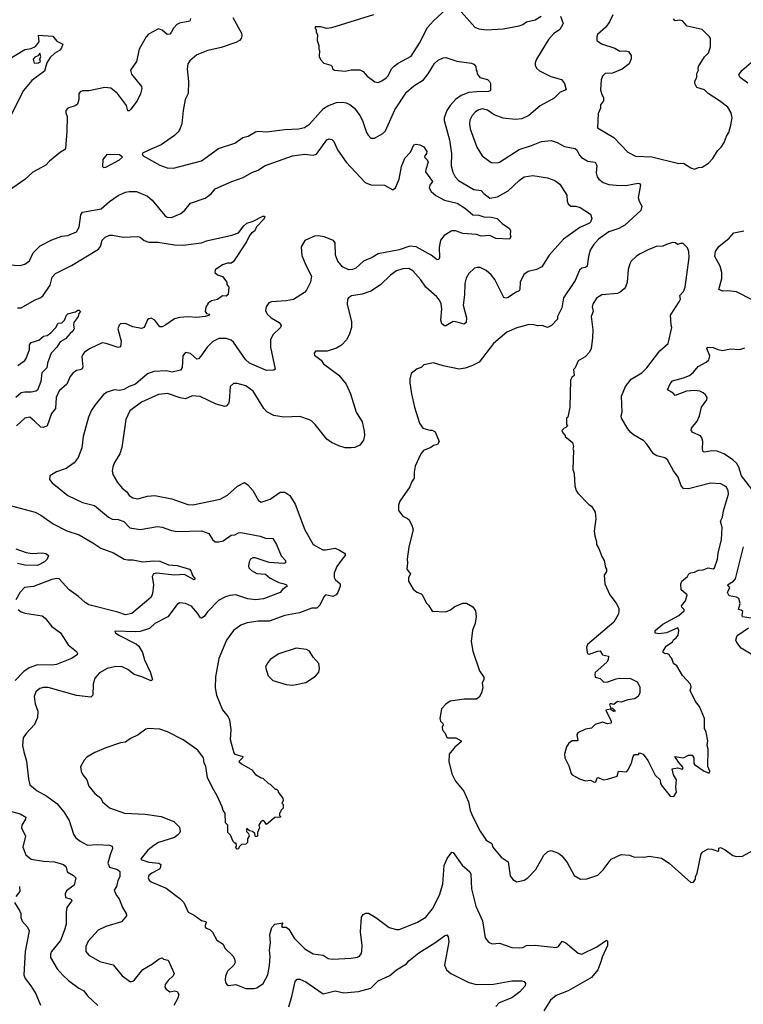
# Model space of a CAD drawing. Extents: x 1863017 to 1989460, y 394564 to 532820.
# Tile 96 of 213: x 1913532 to 1919431, y 483105 to 491136. Entities that reach past the tile are written whole.
import ezdxf

# ---------------------------------------------------------------- set-up
doc = ezdxf.new("R2010")
doc.units = 0

msp = doc.modelspace()

# ---------------------------------------------------------------- linework, layer by layer
at = {"layer": '0CON10XD'}
for points in [[(1916417.5, 491175), (1916075, 491068.8), (1916035, 491063.3), (1915985, 491077.5), (1915941.7, 491078.3), (1915940, 491065), (1915950, 491055), (1915950, 491035), (1915960, 491015), (1915957.5, 490965), (1915970, 490925), (1915970, 490895), (1915977.5, 490885), (1915972.5, 490835), (1915985, 490810), (1916011.7, 490781.7), (1916070, 490765), (1916080, 490755), (1916083.6, 490733.6), (1916100, 490725), (1916185, 490716), (1916235, 490727.5), (1916305, 490727.1), (1916332.4, 490712.4), (1916365, 490674.2), (1916427.7, 490627.7), (1916455, 490624), (1916485, 490638), (1916519.3, 490660.7), (1916535, 490678.8), (1916564.3, 490735), (1916583.8, 490756.2), (1916618, 490782), (1916725, 490839.2), (1916790.5, 490945), (1916858.1, 491071.9), (1916905, 491127.1), (1917045, 491253.1)], [(1917111.1, 491221.1), (1917242, 491075), (1917275, 491062.2), (1917335, 491052.2), (1917475, 491060.5), (1917605.4, 491084.6), (1917635, 491095.8), (1917662.7, 491117.3), (1917735, 491134.3), (1917783.3, 491165)], [(1914924, 491145), (1914920, 491125), (1914835, 491108.6), (1914812.8, 491097.2), (1914785, 491068), (1914768.3, 491031.7), (1914755, 491017.5), (1914735, 491016), (1914695, 491050), (1914665, 491062), (1914583, 491017), (1914563.7, 490996.3), (1914505.7, 490895), (1914484.2, 490795), (1914436, 490725), (1914442.4, 490692.4), (1914525, 490590), (1914529.2, 490575), (1914517.6, 490532.4), (1914490.8, 490475), (1914438.8, 490405), (1914425, 490392.5), (1914413.4, 490393.4), (1914402.5, 490435), (1914328.2, 490535), (1914276.2, 490576.2), (1914225, 490583.1), (1914095, 490555.6), (1914044.1, 490555.9), (1914025, 490547.5), (1914015, 490530), (1914014, 490485), (1914002.3, 490447.7), (1913985, 490434), (1913925.8, 490414.2), (1913908.8, 490395), (1913907.5, 490375), (1913918.6, 490345), (1913917.1, 490225), (1913904.4, 490085), (1913896.8, 490073.2), (1913863.9, 490056.1), (1913775, 489981.8), (1913745, 489950), (1913638.5, 489891.5), (1913575, 489832.2), (1913415, 489720)], [(1915270.8, 491155), (1915340, 491025), (1915344, 491005), (1915337, 490983), (1915323.3, 490965), (1915295, 490950), (1915175, 490910), (1915065, 490885.7), (1914975, 490849.2), (1914918.3, 490801.7), (1914904, 490775), (1914898.8, 490735), (1914907.7, 490632.3), (1914906.2, 490535), (1914882.5, 490485), (1914864.4, 490395.6), (1914854.3, 490285.7), (1914836.6, 490243.4), (1914825, 490221.2), (1914795, 490190), (1914685, 490114.2), (1914608.6, 490081.4), (1914533.9, 490046.1), (1914530, 490035), (1914537.5, 490025), (1914675, 489948.1), (1914735, 489926.9), (1914785, 489924.3), (1915015.4, 489984.6), (1915152, 490085), (1915285, 490127.8), (1915351.2, 490175), (1915395.4, 490184.6), (1915455, 490220), (1915475.7, 490225.7), (1915545, 490222.2), (1915695, 490241.5), (1915805, 490245.6), (1915855, 490256.9), (1915895, 490282.9), (1916008.8, 490411.2), (1916045, 490433.1), (1916115, 490459.4), (1916165, 490464.2), (1916195, 490458.6), (1916223.3, 490445), (1916262, 490415), (1916305.5, 490355.5), (1916325.7, 490315), (1916358.8, 490215), (1916372.7, 490192.7), (1916395, 490170), (1916425, 490170.8), (1916492.8, 490207.2), (1916515, 490228.6), (1916590.2, 490399.8), (1916685, 490544.2), (1916745, 490597.1), (1916825, 490645.8), (1916863.3, 490695), (1916915, 490778), (1916945, 490806), (1916984.2, 490825.8), (1917005, 490828), (1917095, 490796.7), (1917215, 490782.5), (1917235, 490772.5), (1917250, 490755), (1917253, 490723)], [(1917940, 491165), (1917963.3, 491105), (1917958.8, 491095), (1917936, 491055), (1917885, 491020), (1917842.9, 490975), (1917745.6, 490815), (1917734.4, 490785), (1917734.4, 490765), (1917745, 490740), (1917769.4, 490719.4), (1917863.4, 490673.4), (1917948.6, 490648.6), (1917974.2, 490615), (1917988, 490565), (1917938, 490545), (1917890, 490495), (1917775, 490432.5), (1917682.5, 490355), (1917625, 490327.8), (1917575, 490320.5), (1917475, 490331.5), (1917400.7, 490360.7), (1917345, 490398.9), (1917305, 490407.5), (1917275, 490401.1), (1917249.2, 490385), (1917221.9, 490355), (1917202.8, 490317.2), (1917198.9, 490285), (1917205.5, 490245.5), (1917258.6, 490095), (1917303.8, 490025), (1917375, 489972), (1917425, 489968), (1917445, 489972.5), (1917605, 490077.5), (1917705, 490108.9), (1917785, 490143.1), (1917865, 490149.4), (1917913.6, 490133.6), (1917975, 490102.2), (1918060, 490085), (1918073.1, 490075), (1918093.4, 490033.4), (1918111.8, 490011.8), (1918163, 489983), (1918223, 489973), (1918237.3, 489947.3), (1918232.7, 489887.3), (1918241.4, 489855), (1918254.6, 489834.6), (1918288.7, 489808.7), (1918335, 489791.9), (1918395, 489785.6), (1918475, 489782.7), (1918530, 489795), (1918575, 489802.5), (1918585, 489798.8), (1918592.5, 489785), (1918574.4, 489685.6), (1918581.9, 489655), (1918603.3, 489615), (1918595, 489579.2), (1918465, 489460), (1918417.1, 489432.9), (1918335, 489406.4), (1918250.8, 489345), (1918210.2, 489299.8), (1918184.4, 489255), (1918168.9, 489205), (1918157.5, 489125), (1918145, 489114.2), (1918115, 489110), (1918095, 489093.3), (1918062.1, 489007.9), (1917965, 488866.7), (1917952.9, 488785), (1917918, 488715), (1917915.9, 488694.1), (1917868.7, 488641.3), (1917835, 488625.8), (1917791.3, 488641.3), (1917755, 488638.1), (1917715, 488650), (1917675, 488646.2), (1917585, 488622.7), (1917503.8, 488586.2), (1917394.6, 488495.4), (1917278.9, 488341.1), (1917218.8, 488311.2), (1917165, 488293.8), (1917115, 488286.2), (1916985, 488311.2), (1916905, 488336.7), (1916828.3, 488321.7), (1916805, 488300), (1916773, 488287), (1916725, 488250), (1916712.5, 488205), (1916712.5, 488175), (1916726.7, 488085), (1916750, 487975), (1916792.5, 487845), (1916820, 487805), (1916875, 487787.5), (1916895, 487787.5), (1916920, 487775), (1916952.5, 487695), (1916938.3, 487671.7), (1916905, 487662.5), (1916883.6, 487646.4), (1916825, 487622.5), (1916802.5, 487595), (1916756.7, 487493.3), (1916747.5, 487445), (1916747.5, 487395), (1916726.7, 487363.3), (1916712.5, 487325), (1916631.7, 487208.3), (1916620, 487175), (1916621.7, 487131.7), (1916655, 487087.5), (1916695, 487067.5), (1916707.5, 487055), (1916732.5, 487005), (1916740, 486975), (1916703.8, 486835), (1916690, 486735), (1916693.3, 486705), (1916687.5, 486655), (1916717.5, 486615), (1916703.3, 486585), (1916702.5, 486555), (1916740.7, 486490.7), (1916770, 486465), (1916805, 486452.5), (1916815, 486442.5), (1916845, 486380), (1916865, 486360), (1916895, 486312.5), (1917005, 486306.7), (1917045, 486323.3), (1917079.3, 486350.7), (1917145, 486377.5), (1917175, 486377.5), (1917226.4, 486346.4), (1917247.5, 486315), (1917252.5, 486265), (1917245, 486210), (1917223.9, 486156.1), (1917214.1, 486064.1), (1917226.7, 485985), (1917280, 485825), (1917316.7, 485773.3), (1917317.5, 485755), (1917302.5, 485725), (1917307.5, 485685), (1917297.5, 485645), (1917279.3, 485610.7), (1917255, 485593.3), (1917155, 485593.8), (1917042.3, 485577.7), (1917005, 485553.3), (1916970, 485515), (1916956.2, 485435), (1916963.3, 485415), (1916981.2, 485395), (1916983.8, 485385), (1916976.2, 485365), (1916980.5, 485340.5), (1917000, 485315), (1917012.5, 485285), (1917025, 485278.8), (1917089.2, 485279.2), (1917130, 485255), (1917130, 485245), (1917078.6, 485201.4), (1917034.2, 485145), (1917030, 485085), (1917056.2, 484985), (1917084.2, 484924.2), (1917153, 484843), (1917190.8, 484755), (1917206, 484685), (1917226, 484635), (1917287.3, 484517.3), (1917334.5, 484444.5), (1917381.2, 484415), (1917388.8, 484385), (1917441.2, 484325), (1917456.7, 484305), (1917515.8, 484265.8), (1917532.1, 484152.1), (1917551.7, 484121.7), (1917585, 484104), (1917645, 484115.8), (1917673.8, 484135), (1917740, 484205), (1917805, 484320), (1917838, 484352), (1917865, 484360), (1917925, 484336.2), (1917953.3, 484315), (1917995, 484262.5), (1918053.3, 484155), (1918105, 484126.2), (1918155, 484126.7), (1918245, 484158.8), (1918288.8, 484201.2), (1918355, 484287.5), (1918435, 484326.7), (1918505, 484320), (1918535, 484306.7), (1918623.6, 484303.6), (1918663, 484313), (1918765, 484296), (1918826.8, 484256.8), (1918927.5, 484165)], [(1918368.1, 491175), (1918340.5, 491119.5), (1918310, 491075), (1918243.8, 491015), (1918236.7, 490995), (1918237.5, 490965), (1918275, 490938.8), (1918383.9, 490903.9), (1918425, 490880), (1918475, 490882.5), (1918495, 490877.5), (1918516.2, 490845), (1918516.4, 490816.4), (1918500, 490775), (1918445, 490731.2), (1918365, 490700), (1918305, 490696), (1918283.3, 490675), (1918272.5, 490645), (1918267.5, 490565), (1918277.5, 490525), (1918291.7, 490501.7), (1918292.5, 490475), (1918268.3, 490441.7), (1918267, 490413), (1918248.3, 490371.7), (1918242.5, 490255), (1918375, 490174), (1918490, 490055), (1918552.3, 490022.3), (1918685, 490017.5), (1918905, 489963.8), (1918943.3, 489966.7), (1919005, 489926.2), (1919035, 489916.7), (1919065, 489930), (1919095.9, 489934.1), (1919147.5, 489965), (1919183.3, 490005), (1919220, 490065), (1919250, 490095), (1919275.6, 490134.4), (1919293.2, 490186.8), (1919313.8, 490215), (1919331.2, 490275), (1919340, 490335), (1919332.5, 490375), (1919305, 490422.5), (1919237.5, 490475), (1919145, 490533.3), (1919115, 490562.5), (1919053.9, 490583.9), (1919037.5, 490615), (1919037.5, 490635), (1919052.5, 490665), (1919053, 490697), (1919067.5, 490725), (1919062.5, 490735), (1919067.5, 490755), (1919115, 490832.5), (1919146.7, 490865), (1919163.3, 490915), (1919163, 490983), (1919156.7, 490995), (1919097.5, 491055), (1918975, 491083.8), (1918935, 491126.7), (1918915, 491132.5), (1918875, 491127.5), (1918863.6, 491143.6)], [(1913435, 490808.8), (1913575, 490893.8), (1913625, 490901.2), (1913661.7, 490918.3), (1913690, 490955), (1913685, 491010), (1913801.7, 491001.7), (1913835, 490960), (1913882.5, 490935), (1913873.3, 490906.7), (1913857.5, 490885), (1913818.3, 490861.7), (1913781.3, 490828.7), (1913753.3, 490785), (1913733.4, 490716.6), (1913630.3, 490639.7), (1913562.7, 490557.3), (1913452.9, 490337.1)], [(1913651.2, 490781.2), (1913685, 490783.8), (1913702.5, 490795), (1913697.5, 490815), (1913705.6, 490835), (1913695, 490862.5), (1913680, 490840), (1913655, 490831.4), (1913641.2, 490815), (1913651.2, 490781.2)], [(1917253, 490723), (1917260, 490715), (1917262.5, 490695), (1917283.3, 490665), (1917345, 490647.5), (1917363, 490633), (1917370, 490615), (1917371.2, 490565), (1917366.7, 490555), (1917355, 490550), (1917255, 490548.8), (1917195, 490541.1), (1917131.5, 490518.5), (1917085.7, 490485), (1917040.6, 490435), (1917015.6, 490395), (1916993.1, 490335), (1916993.1, 490315), (1917036.4, 490155), (1917051.5, 490045), (1917049.1, 489945), (1917062.4, 489892.4), (1917081.4, 489855), (1917110, 489825), (1917235, 489750), (1917295, 489742.1), (1917316.9, 489716.9), (1917365, 489680.6), (1917428.7, 489691.3), (1917515, 489739.5), (1917604.7, 489825.3), (1917645, 489854.3), (1917715, 489864.2), (1917835, 489846), (1917895, 489824.2), (1917934.6, 489794.6), (1917994, 489705), (1917996.2, 489655), (1918005, 489633.3), (1918025, 489616.2), (1918066.4, 489613.6), (1918102.7, 489602.7), (1918185, 489550), (1918195.8, 489515), (1918186.9, 489485), (1918178, 489475), (1918100.1, 489439.9), (1917965, 489345.8), (1917848.1, 489215), (1917789.1, 489120.9), (1917745, 489098), (1917678.3, 489081.7), (1917642.4, 489057.6), (1917612.5, 488995), (1917610.8, 488935), (1917605.5, 488924.5), (1917575, 488911.4), (1917515, 488870), (1917495, 488863.8), (1917479.2, 488869.2), (1917405, 489016.2), (1917375, 489056), (1917335, 489090), (1917285, 489114), (1917265, 489115.8), (1917240.9, 489109.1), (1917192.9, 489065), (1917173, 489027), (1917160.6, 488985), (1917158.7, 488891.3), (1917147, 488807), (1917175.8, 488704.2), (1917172.7, 488667.3), (1917155, 488651.2), (1917100, 488670), (1917065, 488673.1), (1917005, 488638), (1916995, 488638), (1916975, 488653.8), (1916965.6, 488685), (1916973.4, 488776.6), (1916967.6, 488817.6), (1916955, 488848), (1916932.9, 488875), (1916844.6, 488954.6), (1916801.9, 489015), (1916737.9, 489087.9), (1916705, 489106.5), (1916655, 489104.5), (1916603.1, 489086.9), (1916555, 489051.9), (1916475, 488972.2), (1916395, 488920.5), (1916325, 488896.5), (1916236.6, 488883.4), (1916211.7, 488868.3), (1916204.2, 488855), (1916201.7, 488811.7), (1916236, 488675), (1916238, 488625), (1916218, 488565), (1916196, 488525), (1916155, 488480), (1916115, 488457.5), (1916037.7, 488432.3), (1915945, 488432.5), (1915932.5, 488415), (1915935, 488400), (1915989.7, 488359.7), (1916008.8, 488328.8), (1916135, 488236), (1916193.2, 488163.2), (1916230, 488085), (1916274.2, 487935), (1916323.8, 487855), (1916339.5, 487779.5), (1916343.8, 487745), (1916333.9, 487706.1), (1916305, 487666.2), (1916265, 487646), (1916235, 487642.5), (1916185, 487644.2), (1916135, 487659.2), (1916075, 487685.8), (1916035, 487713.8), (1915941.2, 487835), (1915915, 487861.2), (1915895, 487871.2), (1915815, 487898), (1915685, 487894), (1915605, 487907.5), (1915547.5, 487937.5), (1915523.8, 487965), (1915435.5, 488105.5), (1915375, 488149.2), (1915305, 488168.8), (1915275, 488167.5), (1915247.5, 488145), (1915240, 488025), (1915233.3, 488005), (1915215, 487983.3), (1915205, 487981.2), (1915135, 488000), (1915003, 488063), (1914937, 488067), (1914883, 488043), (1914840.7, 488050.7), (1914737.3, 488087.3), (1914665, 488077.8), (1914526, 488015), (1914430, 487945), (1914397.5, 487875), (1914366, 487645), (1914348, 487595), (1914304.2, 487525), (1914290.3, 487489.7), (1914286, 487455), (1914292, 487425), (1914330.7, 487360.7), (1914367.5, 487315), (1914406.2, 487285), (1914424.5, 487254.5), (1914455.7, 487235.7), (1914495, 487228.6), (1914575, 487249.4), (1914635, 487254.4), (1914772.7, 487227.3), (1914902.5, 487182.5), (1914945, 487178.1), (1915165.5, 487224.5), (1915225, 487258.8), (1915307.7, 487332.3), (1915365, 487360), (1915393, 487343), (1915432.5, 487295), (1915480, 487215), (1915501.7, 487201.7), (1915575, 487224.3), (1915655, 487281.4), (1915692.4, 487282.4), (1915735, 487256), (1915778.6, 487185), (1915855.7, 486975), (1915925, 486854), (1916002.4, 486812.4), (1916025, 486810.6), (1916105, 486824.2), (1916139.3, 486809.3), (1916181.2, 486785), (1916186.2, 486775), (1916185.8, 486765), (1916160.8, 486735), (1916116.9, 486675), (1916095, 486620), (1916097.3, 486587.3), (1916105, 486570), (1916146, 486535), (1916145.8, 486515), (1916126.7, 486463.3), (1916113.3, 486445), (1916085, 486432), (1916025, 486443.3), (1916011.7, 486428.3), (1915979.5, 486360.5), (1915955, 486337.1), (1915915, 486335.6), (1915812.8, 486297.2), (1915694, 486276), (1915565, 486228.9), (1915475, 486229.5), (1915387.5, 486215), (1915335, 486198), (1915275, 486153.8), (1915218, 486075), (1915155.8, 485925), (1915128, 485775), (1915126, 485685), (1915137.5, 485627.5), (1915186.4, 485506.4), (1915230.7, 485450.7), (1915242.5, 485425), (1915252.5, 485345), (1915246.7, 485265), (1915276.7, 485155), (1915285, 485143.8), (1915350, 485125), (1915347.5, 485115), (1915320, 485085), (1915340, 485065), (1915430, 485015), (1915435, 485000), (1915455, 484980), (1915501.7, 484951.7), (1915515, 484950), (1915560, 484905), (1915575, 484900), (1915615, 484860), (1915625, 484860), (1915640, 484845), (1915640, 484835), (1915677, 484787), (1915680, 484765), (1915670, 484745), (1915680, 484735), (1915680, 484705), (1915660, 484685), (1915658.3, 484671.7), (1915650, 484665), (1915650, 484645), (1915660, 484635), (1915655, 484630), (1915611.7, 484628.3), (1915545, 484570), (1915526.7, 484596.7), (1915515, 484602.5), (1915497, 484593), (1915482.5, 484565), (1915487.5, 484545), (1915470, 484505), (1915470, 484475), (1915455, 484470), (1915448.3, 484498.3), (1915430, 484515), (1915405, 484520), (1915387, 484537), (1915380, 484535), (1915380, 484515), (1915397, 484497), (1915402.5, 484475), (1915390, 484455), (1915390, 484425), (1915375, 484410), (1915341.7, 484408.3), (1915321.7, 484388.3), (1915316.4, 484373.6), (1915305, 484370), (1915292.5, 484385), (1915300, 484395), (1915298.3, 484418.3), (1915285, 484420), (1915271.7, 484431.7), (1915250, 484485), (1915230, 484505), (1915230, 484565), (1915210, 484585), (1915207.5, 484665), (1915190, 484685), (1915182.5, 484715), (1915142.5, 484805), (1915102.5, 484875), (1915063.3, 484955), (1915050, 485045), (1915036, 485075), (1915032, 485115), (1914985, 485176.2), (1914865, 485260.8), (1914737.3, 485327.3), (1914675, 485350), (1914580, 485355), (1914561.7, 485348.3), (1914498.3, 485301.7), (1914436.4, 485273.6), (1914395, 485243.3), (1914355, 485236.7), (1914235, 485196.7), (1914145, 485157.5), (1914080.7, 485119.3), (1914057.5, 485095), (1914028.3, 485041.7), (1914032.5, 485005), (1914046.7, 484975), (1914078.8, 484935), (1914096.2, 484885), (1914143.8, 484825), (1914193.3, 484785), (1914207.3, 484757.3), (1914265, 484706.2), (1914386.1, 484663.9), (1914555, 484655.8), (1914685, 484636.2), (1914790, 484595), (1914835, 484550), (1914840, 484515), (1914835, 484500), (1914820, 484485), (1914793.6, 484466.4), (1914665, 484424), (1914625, 484400), (1914577.3, 484362.7), (1914521.2, 484295), (1914520, 484285), (1914585, 484264.6), (1914667.5, 484255), (1914683.3, 484245), (1914676.2, 484215), (1914666, 484205), (1914608.6, 484175), (1914585.6, 484155), (1914580, 484135), (1914587.7, 484117.7), (1914604.6, 484104.6), (1914725, 484052.5), (1914838.3, 483968.3), (1914869.2, 483935), (1914905, 483856.7), (1914955, 483832.5), (1915015, 483789.4), (1915048.7, 483778.7), (1915052, 483772), (1915045, 483746.7), (1915044.4, 483735), (1915054, 483725), (1915085, 483711.4), (1915103.7, 483693.7), (1915138, 483628), (1915190, 483595), (1915203.6, 483563.6), (1915269.4, 483499.4), (1915284.4, 483474.4), (1915288.6, 483445), (1915279.2, 483425), (1915225.7, 483374.3), (1915209.2, 483335), (1915206, 483305), (1915211.2, 483281.2), (1915220, 483265), (1915235, 483258), (1915295, 483265.5), (1915375, 483234.3), (1915445, 483232.5), (1915465, 483238), (1915516.2, 483275), (1915553.8, 483345), (1915567.7, 483422.3), (1915573.8, 483495), (1915570, 483545), (1915577.5, 483605), (1915572.5, 483675), (1915588.3, 483731.7), (1915613, 483757), (1915678.3, 483768.3), (1915670, 483755), (1915670, 483735), (1915705, 483733.3), (1915727.7, 483717.7), (1915768.8, 483645), (1915857.6, 483557.6), (1915925, 483517.1), (1916006.2, 483505), (1916048.3, 483478.3), (1916083.1, 483473.1), (1916235, 483480.6), (1916285, 483488), (1916302.7, 483497.3), (1916316.2, 483515), (1916321.2, 483535), (1916323.8, 483585), (1916310, 483695), (1916317.5, 483815), (1916333.6, 483836.4), (1916355, 483847.5), (1916375, 483847.5), (1916435, 483812.5), (1916545, 483730), (1916605, 483713.8), (1916625, 483714), (1916675, 483732.9), (1916775, 483775.6), (1916844, 483815), (1916896.7, 483883.3), (1916954.6, 483995.4), (1916981.9, 484085), (1916992.7, 484237.3), (1917017.5, 484295), (1917053.9, 484346.1), (1917065, 484342.5), (1917140.4, 484240.4), (1917181.2, 484205), (1917202, 484185), (1917210.8, 484165), (1917216.8, 484046.8), (1917250.6, 483905), (1917304.3, 483785), (1917327.7, 483647.7), (1917355, 483612.5), (1917385, 483597.5), (1917445, 483602.5), (1917545, 483566.7), (1917604.1, 483564.1), (1917635, 483568), (1917665, 483583.3), (1917735, 483586.9), (1917905, 483568), (1917924.2, 483575.8), (1917955, 483620), (1917985.5, 483605.5), (1918085, 483521.2), (1918114.1, 483514.1), (1918236.4, 483573.6), (1918315, 483627.5), (1918325, 483620), (1918325.7, 483585), (1918279.8, 483490.2), (1918269.7, 483450.3), (1918245.7, 483385), (1918195, 483323.1), (1918005, 483215.7), (1917905, 483176.2), (1917860.5, 483139.5), (1917805, 483050)], [(1919469.5, 490619.5), (1919406.7, 490665), (1919396.2, 490685), (1919418.8, 490721.2), (1919494.5, 490785.5)], [(1913395, 489139.4), (1913535, 489130.8), (1913575, 489142.5), (1913610.9, 489169.1), (1913641.5, 489235), (1913699.4, 489290.6), (1913795, 489341.5), (1913875, 489369.4), (1913925, 489375.6), (1913995.4, 489404.6), (1914016.2, 489443.8), (1914031.4, 489545), (1914043.3, 489565), (1914196.2, 489593.8), (1914265, 489653.1), (1914335, 489702.9), (1914395, 489728.6), (1914424.2, 489734.2), (1914485.6, 489735.6), (1914575, 489695.8), (1914612, 489665), (1914715, 489538), (1914735, 489524.4), (1914768.7, 489521.3), (1914846.2, 489555), (1914878, 489582), (1914925, 489639.2), (1915045, 489680), (1915094.2, 489715.8), (1915126.7, 489755), (1915262.7, 489817.3), (1915355, 489850), (1915425, 489890.8), (1915475, 489909.2), (1915527, 489943), (1915755, 490024.4), (1915855, 490039.4), (1915925, 490030), (1915951.7, 490038.3), (1916035, 490155.7), (1916055, 490164.2), (1916077.9, 490157.9), (1916093.3, 490143.3), (1916123.1, 490075), (1916195, 489974.2), (1916348.7, 489808.7), (1916395, 489788.6), (1916506.8, 489786.8), (1916575, 489748.8), (1916595.5, 489764.5), (1916625.5, 489834.5), (1916645, 489937.5), (1916673, 490007), (1916717.5, 490055), (1916746.1, 490113.9), (1916765, 490121.2), (1916795, 490116.2), (1916827.7, 490097.7), (1916850.3, 490060.3), (1916849.2, 490045), (1916833.8, 490025), (1916833.3, 490015), (1916855, 489993.8), (1916861.9, 489975), (1916842.1, 489915), (1916841.5, 489895), (1916896.7, 489815), (1916876.7, 489785), (1916871.8, 489765), (1916885.6, 489735), (1916925, 489701.5), (1916995, 489664), (1917099.3, 489639.3), (1917167.3, 489595), (1917225.5, 489545.5), (1917275, 489540.3), (1917315, 489526.8), (1917375, 489526.2), (1917426.2, 489515), (1917465, 489474.2), (1917525, 489433.3), (1917534, 489415), (1917530, 489385), (1917536.2, 489365), (1917525, 489346.7), (1917415, 489351.9), (1917364.3, 489374.3), (1917295, 489371.5), (1917255, 489384.4), (1917145, 489391.1), (1917085, 489413.8), (1917055, 489413.6), (1916993.7, 489376.3), (1916962.6, 489337.4), (1916952.6, 489277.4), (1916953.8, 489195), (1916949.2, 489180.8), (1916935, 489176.2), (1916886.5, 489216.5), (1916763.4, 489283.4), (1916712.6, 489287.4), (1916625, 489258.5), (1916454.7, 489225.3), (1916406.2, 489195), (1916333.8, 489165), (1916271.3, 489108.7), (1916245, 489098.6), (1916215, 489096.9), (1916165, 489119.4), (1916124.5, 489165), (1916107.5, 489215), (1916104.5, 489315), (1916090, 489335), (1916014.6, 489365.4), (1915966.6, 489373.4), (1915935, 489370.6), (1915855.5, 489334.5), (1915826.4, 489283.6), (1915833.3, 489213.3), (1915863.7, 489133.7), (1915912.5, 489045), (1915904.2, 488995), (1915870.7, 488929.3), (1915855, 488910.8), (1915765, 488852.5), (1915705, 488841.4), (1915584.3, 488835.7), (1915564.3, 488825.7), (1915542, 488795), (1915536.2, 488765), (1915548.8, 488735), (1915583.3, 488705), (1915646.7, 488665), (1915663.8, 488645), (1915658.8, 488625), (1915595.5, 488564.5), (1915578.1, 488525), (1915577.8, 488465), (1915613.6, 488286.4), (1915604.1, 488275.9), (1915545, 488275.6), (1915406, 488335), (1915371.9, 488365), (1915276, 488506), (1915255, 488521.1), (1915215, 488536.5), (1915155, 488536.7), (1915107.8, 488512.2), (1915060.6, 488465), (1915009.5, 488390.5), (1914990.9, 488369.1), (1914975, 488367.1), (1914925, 488412.5), (1914885, 488422), (1914860.8, 488395), (1914857.9, 488297.9), (1914843.4, 488276.6), (1914775, 488260.9), (1914725, 488270.9), (1914625, 488266.1), (1914573.1, 488246.9), (1914475.7, 488164.3), (1914425, 488144.6), (1914381.6, 488118.4), (1914345, 488111.3), (1914302.6, 488117.4), (1914245, 488098.1), (1914215, 488080), (1914147.1, 487995), (1914118.7, 487951.3), (1914092.5, 487895), (1914050.6, 487735), (1914037.6, 487642.4), (1914009.4, 487565), (1913975, 487522.5), (1913910, 487475), (1913833.2, 487446.8), (1913777.5, 487415), (1913776.2, 487385), (1913797.3, 487357.3), (1913924.6, 487254.6), (1914045, 487197.1), (1914142.4, 487172.4), (1914257.4, 487077.4), (1914285, 487063.1), (1914335, 487059.2), (1914382, 487042), (1914430.2, 486990.2), (1914515, 486976.4), (1914655, 487001.4), (1914695, 486997.1), (1914769.5, 486969.5), (1914815, 486961.8), (1915015, 486966.4), (1915075, 486945.7), (1915104.6, 486894.6), (1915125, 486877.5), (1915155, 486875.7), (1915190, 486885), (1915255, 486931.4), (1915285, 486934.5), (1915315, 486949.6), (1915335, 486952.5), (1915492.7, 486922.7), (1915535, 486908), (1915595, 486903.3), (1915625.6, 486855.6), (1915665, 486763.3), (1915699.2, 486725), (1915700, 486705), (1915685, 486700), (1915565, 486709.4), (1915452.4, 486747.6), (1915433.7, 486746.3), (1915414.6, 486735.4), (1915402.9, 486715), (1915397.7, 486677.7), (1915400, 486665), (1915422.1, 486642.1), (1915465, 486618.8), (1915535, 486613.8), (1915575, 486580.8), (1915645.7, 486545.7), (1915687.5, 486535), (1915707.5, 486525), (1915712.5, 486515), (1915675, 486488.8), (1915655, 486462.9), (1915519.3, 486410.7), (1915455, 486404.6), (1915393.1, 486413.1)], [(1914215, 489930), (1914235, 489933.8), (1914347, 489993), (1914370, 490015), (1914345, 490033.3), (1914243, 490037), (1914210, 489995), (1914208.3, 489938.3), (1914215, 489930)], [(1913515, 488785.8), (1913545, 488784.3), (1913653.1, 488846.9), (1913705, 488868.9), (1913724.7, 488885.3), (1913779.9, 488970.1), (1913796, 489035), (1913823.8, 489065), (1913955, 489131.9), (1914175.3, 489264.7), (1914191.5, 489285), (1914205, 489338), (1914229.1, 489360.9), (1914265, 489378), (1914289.5, 489379.5), (1914375, 489362), (1914495, 489368.8), (1914515, 489363.3), (1914546.7, 489335), (1914585, 489320.8), (1914658.8, 489321.2), (1914795, 489300.5), (1914865, 489296.9), (1915015, 489315.8), (1915055, 489331.4), (1915262.7, 489377.3), (1915315, 489396.7), (1915360, 489455), (1915385, 489476), (1915435, 489492), (1915515, 489532.5), (1915525, 489532.5), (1915530, 489525), (1915520, 489505), (1915463.3, 489445), (1915450, 489415), (1915421.2, 489395), (1915406.2, 489375), (1915382.5, 489325), (1915276.4, 489163.6), (1915259.3, 489150.7), (1915225, 489148.8), (1915185, 489135.7), (1915126.7, 489095), (1915123.6, 489073.6), (1915143.9, 489053.9), (1915185, 489040), (1915220, 488995), (1915220, 488975), (1915237.5, 488955), (1915232.5, 488895), (1915215, 488881.2), (1915185, 488883.1), (1915145, 488854.4), (1915095, 488842.3), (1915069.4, 488825), (1915049.2, 488790.8), (1915043.6, 488756.4), (1915055, 488740), (1915080, 488735), (1915075, 488724), (1915045, 488714), (1914974.2, 488705.8), (1914905, 488712.5), (1914835, 488708.1), (1914793.8, 488695), (1914723.2, 488646.8), (1914695, 488631.2), (1914675, 488630), (1914633.9, 488683.9), (1914605, 488700), (1914585, 488696.7), (1914575, 488687.5), (1914545.8, 488624.2), (1914525, 488616), (1914455, 488631.4), (1914395, 488658.9), (1914355, 488654), (1914344.2, 488645), (1914333.1, 488615), (1914359.4, 488515), (1914355, 488467.5), (1914335, 488462), (1914236.7, 488495), (1914205, 488499.4), (1914106.7, 488455), (1914061.2, 488425), (1914046, 488405), (1914040, 488385), (1914045.7, 488305), (1914041.4, 488288.6), (1914025, 488279.2), (1913995, 488274.3), (1913965, 488252.9), (1913944.7, 488225.3), (1913915.9, 488164.1), (1913855, 488109.2), (1913830.4, 488055), (1913824.6, 487965.4), (1913792.5, 487925), (1913756.9, 487823.1), (1913725, 487809.5), (1913705, 487813.3), (1913652.1, 487862.1), (1913615, 487893.1), (1913575, 487884.3), (1913506.9, 487823.1)], [(1919509.1, 488849.1), (1919377.3, 488917.3), (1919305, 488923.5), (1919265, 488920.5), (1919231.2, 488935), (1919255.4, 489025), (1919255.5, 489075), (1919241.8, 489125), (1919198.5, 489205), (1919205.6, 489245), (1919233.4, 489286.6), (1919315, 489354.2), (1919355, 489398.1), (1919435.8, 489414.2)], [(1918865, 484800), (1918887.5, 484835), (1918882.5, 484875), (1918886.7, 484935), (1918863.3, 484975), (1918852.5, 485025), (1918895, 485033.3), (1918935, 485023.3), (1918942.5, 485035), (1918905, 485076.2), (1918874, 485126), (1918945, 485114), (1918985, 485136.7), (1919015, 485137.5), (1919027.1, 485115), (1919029.3, 485069.3), (1919035, 485060), (1919111.2, 485005), (1919147.7, 484992.3), (1919156, 484994), (1919158, 485005), (1919142.5, 485045), (1919144, 485185), (1919136, 485215), (1919141.2, 485255), (1919128, 485325), (1919116.2, 485355), (1919116.2, 485435), (1919073.3, 485535), (1919042.5, 485575), (1918997.5, 485665), (1919006.2, 485695), (1919000, 485715), (1918937, 485787), (1918890, 485865), (1918862.5, 485885), (1918850, 485925), (1918835, 485940), (1918828.3, 485958.3), (1918805, 485966.7), (1918795, 485962.5), (1918777.5, 485975), (1918777.5, 485985), (1918803.6, 486026.4), (1918855, 486062.5), (1918863.6, 486076.4), (1918885, 486092.5), (1918900, 486115), (1918906.4, 486153.6), (1918897.5, 486175), (1918805, 486135.8), (1918745, 486126.2), (1918712, 486132), (1918712, 486155), (1918775, 486204.5), (1918905, 486276.9), (1918948.1, 486315), (1918949.4, 486325), (1918929.2, 486345), (1918928.6, 486355), (1918960.9, 486395), (1918974.4, 486445), (1918926.2, 486486.2), (1918921.7, 486535), (1918930.6, 486555), (1918975.9, 486594.1), (1918986.9, 486615), (1919004.8, 486625.2), (1919035, 486629.1), (1919065, 486646.6), (1919105, 486648.7), (1919145, 486665.4), (1919185, 486655.6), (1919196.2, 486663.8), (1919222.1, 486735), (1919227.5, 486785), (1919254.5, 486895.5), (1919260, 486995), (1919245.6, 487045), (1919260.7, 487079.3), (1919268.9, 487131.1), (1919310.8, 487265), (1919309.2, 487295), (1919291.2, 487325), (1919249.1, 487349.1), (1919165, 487355.7), (1918985, 487309.4), (1918945, 487312), (1918924.5, 487334.5), (1918900, 487405), (1918861.4, 487455), (1918814.2, 487545), (1918793, 487563), (1918727.7, 487577.7), (1918700, 487595), (1918644.3, 487674.3), (1918619.7, 487699.7), (1918535, 487750.6), (1918515, 487768.6), (1918489.8, 487799.8), (1918439.4, 487885), (1918436.5, 487905), (1918444.4, 487935), (1918439.4, 488065), (1918471.1, 488145), (1918517.6, 488202.4), (1918605, 488255.6), (1918644.4, 488295), (1918750, 488435), (1918818.8, 488495), (1918850, 488625), (1918842.5, 488645), (1918837.5, 488725), (1918908.8, 488835), (1918918.8, 488855), (1918913.8, 488885), (1918945, 488918.8), (1918958, 488955), (1918991.2, 489195), (1918988.8, 489245), (1918976.1, 489276.1), (1918941.7, 489311.7), (1918918.3, 489311.7), (1918895, 489302.5), (1918880, 489315), (1918855, 489317.5), (1918805, 489303.3), (1918775, 489287.5), (1918720, 489285), (1918655, 489260), (1918585, 489223.3), (1918557.5, 489205), (1918517.5, 489165), (1918506.7, 489145), (1918491.7, 489098.3), (1918484.2, 488995), (1918470.8, 488955), (1918459.7, 488940.3), (1918427.2, 488912.8), (1918405, 488903.1), (1918277.6, 488892.4), (1918234.2, 488865), (1918204.6, 488815.4), (1918200.6, 488795), (1918207, 488757), (1918190, 488715), (1918204.2, 488605), (1918202.3, 488537.7), (1918190, 488455), (1918177.5, 488425), (1918142.5, 488385), (1918085, 488352.5), (1918060, 488295), (1918048.3, 488281.7), (1918052.5, 488235), (1918033.6, 488216.4), (1918022.5, 488195), (1918017.5, 487975), (1918000, 487895), (1917990, 487885), (1917990, 487835), (1918000, 487825), (1917985, 487810), (1917970, 487805), (1917952.5, 487785), (1917960, 487765), (1917980, 487745), (1917980, 487735), (1918038.3, 487688.3), (1918047.5, 487655), (1918042.5, 487635), (1918047.5, 487625), (1918043, 487467), (1918052.5, 487435), (1918056.7, 487335), (1918070, 487295), (1918082.5, 487275), (1918172.3, 487182.3), (1918195, 487167.5), (1918225, 487120), (1918230, 487065), (1918216, 486965), (1918220, 486925), (1918235.9, 486875.9), (1918233.8, 486855), (1918255, 486822.5), (1918278, 486758), (1918296.7, 486725), (1918308.3, 486668.3), (1918316.7, 486655), (1918315.9, 486634.1), (1918296.7, 486605), (1918303.3, 486535), (1918343.3, 486445), (1918395, 486377.5), (1918417.5, 486335), (1918417.5, 486305), (1918412.5, 486285), (1918375, 486222.5), (1918161.7, 486038.3), (1918153.3, 486015), (1918159.2, 485975), (1918164.6, 485964.6), (1918175, 485960.5), (1918245, 485986), (1918265, 485986.7), (1918282.5, 485955), (1918332.5, 485945), (1918330, 485915), (1918318.8, 485895), (1918225, 485810), (1918220, 485795), (1918223.9, 485773.9), (1918265, 485761.4), (1918295, 485732.5), (1918326.4, 485733.6), (1918395, 485760), (1918425, 485764), (1918511.7, 485761.7), (1918566.2, 485735), (1918587.5, 485695), (1918587.1, 485645), (1918573.7, 485616.3), (1918544.6, 485595.4), (1918491.3, 485588.7), (1918435, 485569.2), (1918405, 485574), (1918375, 485550), (1918345, 485557.5), (1918341.2, 485545), (1918351.7, 485521.7), (1918365, 485520), (1918390, 485495), (1918375, 485493.3), (1918345, 485512.5), (1918310, 485505), (1918353.3, 485415), (1918353, 485397), (1918325, 485392.5), (1918283, 485407), (1918225, 485386.2), (1918195, 485357.5), (1918145, 485350), (1918081.7, 485318.3), (1918073.3, 485305), (1918082.5, 485255), (1918037.1, 485252.9), (1918010, 485235), (1917990, 485205), (1917973.3, 485145), (1917977.5, 485115), (1918009.5, 485049.5), (1918027.5, 484987.5), (1918037, 484977), (1918095, 484942.5), (1918145, 484927.5), (1918185, 484933.8), (1918215, 484916.7), (1918230, 484920), (1918236.2, 484945), (1918245, 484953.8), (1918295, 484936.2), (1918325, 484940), (1918402.5, 484965), (1918415, 485007.5), (1918478.3, 485001.7), (1918492.7, 485017.3), (1918521.2, 485075), (1918533.9, 485126.1), (1918545, 485142.5), (1918577, 485143), (1918585, 485156.7), (1918615, 485146.2), (1918653.4, 485093.4), (1918712.4, 484972.4), (1918752.5, 484935), (1918756.9, 484905), (1918768.9, 484885), (1918835, 484803.3), (1918865, 484800)], [(1913515.6, 488314.4), (1913573.3, 488355), (1913585, 488373.3), (1913610.8, 488445), (1913612, 488485), (1913627, 488503), (1913687.7, 488522.3), (1913725, 488553.3), (1913755, 488560), (1913785, 488582.5), (1913826.7, 488625), (1913845, 488660), (1913875, 488662.5), (1913897.5, 488685), (1913913.9, 488726.1), (1913925, 488737.5), (1913986.2, 488753.8), (1914005, 488766.7), (1914017, 488767), (1914026.7, 488755), (1914015, 488740), (1914010, 488715), (1913974.4, 488665.6), (1913970.8, 488645), (1913976.4, 488615), (1913965.6, 488595), (1913942.8, 488577.2), (1913906.5, 488533.5), (1913862.4, 488507.6), (1913834.4, 488465), (1913788.5, 488415), (1913760, 488335), (1913754.4, 488295), (1913713.8, 488255), (1913705.6, 488185), (1913677.8, 488115), (1913665, 488105.6), (1913625, 488097.5), (1913575, 488098.9), (1913545, 488090.9), (1913501.1, 488055)], [(1919520.8, 487280.8), (1919418.2, 487415), (1919396.4, 487485), (1919380, 487515), (1919347, 487547), (1919310.9, 487570.9), (1919274.1, 487594.1), (1919217.5, 487617.5), (1919175, 487620.4), (1919115, 487608.1), (1919105, 487612), (1919099.5, 487635), (1919101.5, 487695), (1919094.4, 487725), (1919081.4, 487741.4), (1919018.9, 487768.9), (1919005.8, 487785), (1919008.6, 487805), (1919055, 487862.5), (1919075.5, 487905), (1919090, 487975), (1919133.8, 488035), (1919136.2, 488055), (1919123.8, 488075), (1919105, 488092), (1919076.7, 488105), (1919035, 488111.1), (1918967.5, 488105), (1918875, 488070), (1918860, 488090), (1918813.9, 488116.1), (1918835, 488166.7), (1918855, 488188.8), (1918945, 488214.2), (1918993.3, 488235), (1919025, 488260), (1919063.2, 488306.8), (1919128.3, 488341.7), (1919149.4, 488360.6), (1919158, 488395), (1919133.3, 488455), (1919142.5, 488465), (1919185, 488460.8), (1919224.4, 488444.4), (1919265, 488437.5), (1919325, 488450), (1919403.9, 488446.1), (1919445, 488460)], [(1913455, 487174.4), (1913659.4, 487119.4), (1913705, 487094.3), (1913803.8, 487023.8), (1913917.5, 486967.5), (1914016.7, 486935), (1914129.7, 486869.7), (1914194.4, 486824.4), (1914298.1, 486788.1), (1914385, 486735.7), (1914415, 486729.2), (1914455, 486730.8), (1914535, 486714.2), (1914625, 486721.4), (1914675, 486718.6), (1914745, 486689.2), (1914815, 486682.9), (1914916, 486655), (1914931.4, 486635), (1914941.9, 486601.9), (1914962.5, 486575), (1914955, 486567.5), (1914875, 486611.1), (1914795, 486603.8), (1914649.1, 486620.9), (1914623.8, 486615), (1914612.9, 486595), (1914622.7, 486525), (1914615.4, 486454.6), (1914602.9, 486425), (1914565, 486391.8), (1914447.6, 486292.4), (1914395, 486281.2), (1914332.6, 486302.6), (1914095, 486361.8), (1914065, 486381.5), (1914011.9, 486431.9), (1913935, 486486.2), (1913854.2, 486575.8), (1913835, 486577.8), (1913795, 486568.5), (1913645, 486511.9), (1913570, 486505), (1913535, 486467.5), (1913500, 486405)], [(1913500, 486820), (1913585, 486788.9), (1913635, 486782.5), (1913715, 486786.7), (1913745, 486780.8), (1913767.5, 486765), (1913756.7, 486735), (1913733.3, 486715), (1913677.5, 486685), (1913572.9, 486687.1), (1913515, 486698.9)], [(1919495, 486254), (1919425.6, 486265.6), (1919421.1, 486275), (1919427.6, 486307.6), (1919415, 486320), (1919393.3, 486325), (1919406.9, 486375), (1919395.7, 486415), (1919375, 486426.5), (1919317.5, 486437.5), (1919302.5, 486462.5), (1919321.1, 486505), (1919303.8, 486525), (1919352.2, 486555), (1919367.8, 486575), (1919432.2, 486835)], [(1915393.1, 486413.1), (1915295, 486444), (1915245, 486440.4), (1915210.8, 486429.2), (1915152.3, 486397.7), (1915063.3, 486306.7), (1915035, 486268), (1915015, 486253.8), (1915005, 486256.7), (1914982, 486295), (1914932.1, 486352.1), (1914885, 486374.2), (1914835, 486379.2), (1914815.5, 486364.5), (1914740.8, 486265), (1914635, 486209.4), (1914590.9, 486169.1), (1914515, 486146.2), (1914475, 486142.1), (1914311.2, 486148.8), (1914307.5, 486145), (1914312.5, 486135), (1914340, 486115), (1914483.2, 486043.2), (1914504, 486025), (1914534, 485975), (1914550, 485915), (1914595, 485817.5), (1914616.2, 485755), (1914605, 485743.8), (1914526.6, 485776.6), (1914465, 485794.6), (1914415, 485835.7), (1914367, 485857), (1914315, 485860.5), (1914245, 485843.3), (1914182.2, 485807.8), (1914145, 485763.8), (1914130.6, 485715), (1914129.2, 485625), (1914110.8, 485609.2), (1913995, 485622.5), (1913765, 485690), (1913725, 485689.4), (1913695, 485679.2), (1913665, 485653.8), (1913650, 485615), (1913658.6, 485555), (1913679.2, 485495), (1913678.6, 485445), (1913653.6, 485386.4), (1913585, 485314), (1913561.3, 485278.7), (1913554.4, 485215), (1913565.7, 485164.3), (1913587.1, 485087.1), (1913602.9, 484945), (1913615.8, 484895), (1913673.8, 484845), (1913752.6, 484802.6), (1913835, 484742), (1913890.8, 484675), (1913936, 484605), (1913971.2, 484491.2), (1913985.8, 484465.8), (1914025, 484434.3), (1914085, 484402.2), (1914165, 484407.5), (1914265, 484403.1), (1914285.8, 484395), (1914288.1, 484375), (1914268.6, 484325), (1914251.9, 484255), (1914264, 484224), (1914330, 484205), (1914347.9, 484187.9), (1914348.1, 484145), (1914331.2, 484115), (1914322.5, 484065), (1914301.4, 484035), (1914321.1, 483991.1), (1914342.5, 483965), (1914371.2, 483895), (1914400, 483845), (1914402, 483825), (1914362.9, 483777.1), (1914235, 483738.2), (1914171.7, 483708.3), (1914091.4, 483618.6), (1914070, 483575), (1914070, 483535), (1914095, 483506), (1914185, 483454.2), (1914295, 483426), (1914366.8, 483336.8), (1914435, 483288), (1914455, 483293.3), (1914469.4, 483305), (1914535, 483388.1), (1914616.2, 483433.8), (1914670, 483475), (1914695, 483482.5), (1914705, 483473.3), (1914743.6, 483463.6), (1914792, 483355), (1914784.3, 483335.7), (1914742, 483298), (1914718.6, 483265), (1914715.8, 483245), (1914725, 483228), (1914755, 483206.5), (1914795, 483214), (1914815, 483210), (1914828.8, 483185), (1914821.2, 483155), (1914788.6, 483095)], [(1913520.8, 486325), (1913545, 486305.7), (1913575, 486294.4), (1913715, 486272), (1913738.8, 486255), (1913794, 486185), (1913865, 486133.8), (1913928, 486038), (1913995, 485983.3), (1914003.8, 485965), (1914000, 485955), (1913955, 485924.2), (1913832.5, 485875), (1913795, 485870), (1913677.2, 485872.8), (1913610, 485850), (1913565, 485820), (1913495, 485745.5)], [(1919495, 485960), (1919415, 486010.8), (1919377.5, 486055), (1919372, 486075), (1919380, 486105), (1919386.7, 486115), (1919473.3, 486175)], [(1915755, 485708), (1915785, 485712.5), (1915865, 485730), (1915945, 485781.2), (1915970, 485815), (1915976.7, 485845), (1915970, 485885), (1915925, 485936), (1915895.6, 485985.6), (1915869.7, 485999.7), (1915785, 486010), (1915645, 485962), (1915575, 485916.7), (1915550, 485885), (1915536.7, 485855), (1915556.7, 485785), (1915595, 485746.2), (1915704.1, 485714.1), (1915755, 485708)], [(1913445, 484683.1), (1913535, 484657.8), (1913580.9, 484630.9), (1913580.6, 484615), (1913550, 484565), (1913545.8, 484545), (1913579.2, 484475), (1913558.8, 484385), (1913582, 484325), (1913625, 484287.5), (1913725, 484271.5), (1913815, 484266.9), (1913890, 484245), (1913912, 484225), (1913918, 484185), (1913971.2, 484155), (1913988.8, 484135), (1913976.2, 484075), (1913915, 484029.2), (1913902.9, 484005), (1913904.5, 483974.5), (1913945, 483964.4), (1913956.9, 483955), (1913955.3, 483944.7), (1913916.2, 483895), (1913910, 483855), (1913910, 483755), (1913895, 483703.3), (1913864.4, 483625), (1913790.6, 483535), (1913782.9, 483512.9), (1913784.4, 483485), (1913838.6, 483395), (1913885, 483342), (1913929.3, 483299.3), (1914015, 483237.1), (1914056, 483215), (1914084.5, 483174.5), (1914168.8, 483095)], [(1918927.5, 484165), (1919005, 484097.5), (1919025, 484100), (1919042.5, 484125), (1919042.5, 484145), (1919056.7, 484175), (1919088.3, 484331.7), (1919101.2, 484348.8), (1919145, 484373.3), (1919175, 484371.2), (1919225, 484352.5), (1919231.7, 484358.3), (1919233, 484377), (1919245, 484383.3), (1919283.8, 484365), (1919345, 484318.8), (1919375, 484310), (1919425, 484313.3), (1919535, 484372.5)], [(1913531.2, 484065), (1913533.8, 484025), (1913499.4, 483985)], [(1913490, 483935), (1913534, 483865), (1913540.8, 483845), (1913541.3, 483811.3), (1913552.1, 483782.1), (1913596, 483735), (1913608, 483705), (1913575.5, 483534.5), (1913566.2, 483345), (1913576.1, 483316.1), (1913624.2, 483255), (1913665, 483190), (1913701.7, 483098.3)], [(1915726.2, 483085), (1915752.1, 483167.9), (1915778.7, 483291.3), (1915795, 483310), (1915815, 483310.8), (1915865, 483288.6), (1916005, 483190.8), (1916105, 483215.7), (1916175, 483199.2), (1916295, 483209.4), (1916396.2, 483235), (1916455, 483296.9), (1916549.4, 483340.6), (1916604.6, 483385.4), (1916685, 483434.3), (1916705, 483459.4), (1916785, 483524.2), (1916918, 483605), (1916995, 483663.8), (1917015, 483670), (1917026.2, 483655), (1917030.8, 483615), (1916995.8, 483425), (1917012, 483385), (1917046.5, 483356.5), (1917193, 483283), (1917255, 483266.9), (1917395, 483268), (1917545, 483296), (1917625, 483296), (1917645, 483290), (1917656.7, 483275), (1917653.8, 483255), (1917610.8, 483205), (1917545, 483157.8), (1917442.4, 483117.6), (1917415, 483087.8)]]:
    msp.add_lwpolyline(points, dxfattribs=at)

doc.saveas('drawing.dxf')
